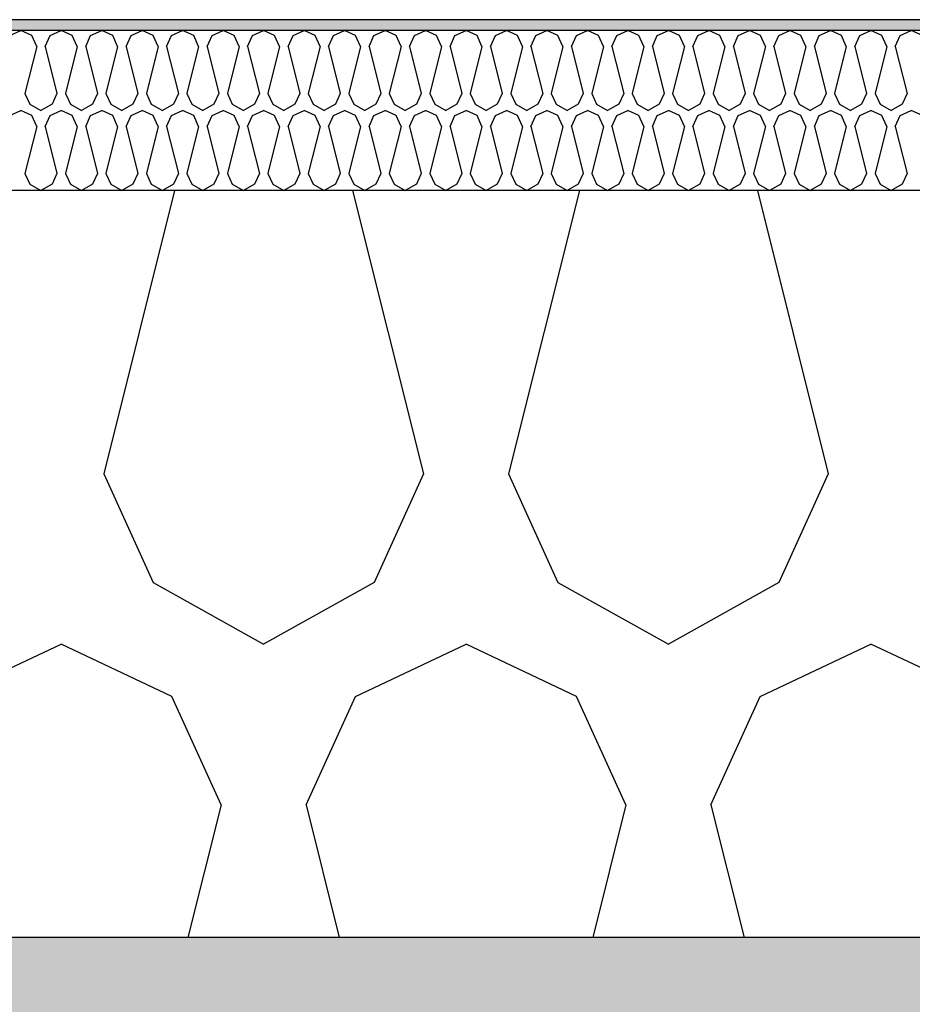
# Model space of a CAD drawing. Header units: millimetres. Extents: x -74465 to -41950, y 1470 to 14690.
# Tile 119 of 132: x -55399 to -55232, y 10282 to 10467. Entities that reach past the tile are written whole.
import ezdxf

# ---------------------------------------------------------------- set-up
doc = ezdxf.new("R2010")
doc.units = ezdxf.units.MM
doc.header["$LTSCALE"] = 0.5
doc.header["$MEASUREMENT"] = 0
doc.linetypes.add('PLINE', pattern=[0])
for name, color, linetype in [('26-- Yttertak (Skravur)(Nye konstruksjoner)', 7, 'Continuous'), ('26-- Yttertak(Nye konstruksjoner)', 7, 'Continuous'), ('261- Primærkonstruksjon (tak) (Skravur)(Nye konstruksjoner)', 7, 'Continuous'), ('261- Primærkonstruksjon (tak)(Nye konstruksjoner)', 7, 'Continuous'), ('262- Taktekking (Skravur)(Nye konstruksjoner)', 7, 'Continuous'), ('262- Taktekking(Nye konstruksjoner)', 7, 'Continuous')]:
    doc.layers.add(name, color=color, linetype=linetype)

# ---------------------------------------------------------------- blocks, each defined once
blk = doc.blocks.new('*X2')
at = {"layer": '262- Taktekking (Skravur)(Nye konstruksjoner)', "linetype": 'PLINE'}
for p, q in [((-55401.31, 10464.02), (-55399.24, 10465)), ((-55397.17, 10464.02), (-55399.24, 10465)), ((-55393.72, 10464.02), (-55391.65, 10465)), ((-55389.58, 10464.02), (-55391.65, 10465)), ((-55386.14, 10464.02), (-55384.06, 10465)), ((-55381.99, 10464.02), (-55384.06, 10465)), ((-55378.55, 10464.02), (-55376.48, 10465)), ((-55374.4, 10464.02), (-55376.48, 10465)), ((-55370.96, 10464.02), (-55368.89, 10465)), ((-55366.82, 10464.02), (-55368.89, 10465)), ((-55363.37, 10464.02), (-55361.3, 10465)), ((-55359.23, 10464.02), (-55361.3, 10465)), ((-55355.79, 10464.02), (-55353.71, 10465)), ((-55351.64, 10464.02), (-55353.71, 10465)), ((-55348.2, 10464.02), (-55346.13, 10465)), ((-55344.05, 10464.02), (-55346.13, 10465)), ((-55340.61, 10464.02), (-55338.54, 10465)), ((-55336.47, 10464.02), (-55338.54, 10465)), ((-55333.02, 10464.02), (-55330.95, 10465)), ((-55328.88, 10464.02), (-55330.95, 10465)), ((-55325.43, 10464.02), (-55323.36, 10465)), ((-55321.29, 10464.02), (-55323.36, 10465)), ((-55317.85, 10464.02), (-55315.77, 10465)), ((-55313.7, 10464.02), (-55315.77, 10465)), ((-55310.26, 10464.02), (-55308.19, 10465)), ((-55306.11, 10464.02), (-55308.19, 10465)), ((-55302.67, 10464.02), (-55300.6, 10465)), ((-55298.53, 10464.02), (-55300.6, 10465)), ((-55295.08, 10464.02), (-55293.01, 10465)), ((-55290.94, 10464.02), (-55293.01, 10465)), ((-55287.49, 10464.02), (-55285.42, 10465)), ((-55283.35, 10464.02), (-55285.42, 10465)), ((-55279.91, 10464.02), (-55277.83, 10465)), ((-55275.76, 10464.02), (-55277.83, 10465)), ((-55272.32, 10464.02), (-55270.25, 10465)), ((-55268.17, 10464.02), (-55270.25, 10465)), ((-55264.73, 10464.02), (-55262.66, 10465)), ((-55260.59, 10464.02), (-55262.66, 10465)), ((-55257.14, 10464.02), (-55255.07, 10465)), ((-55253, 10464.02), (-55255.07, 10465)), ((-55249.55, 10464.02), (-55247.48, 10465)), ((-55245.41, 10464.02), (-55247.48, 10465)), ((-55241.97, 10464.02), (-55239.89, 10465)), ((-55237.82, 10464.02), (-55239.89, 10465)), ((-55234.38, 10464.02), (-55232.31, 10465)), ((-55230.23, 10464.02), (-55232.31, 10465)), ((-55396.24, 10461.99), (-55397.17, 10464.02)), ((-55394.65, 10461.99), (-55393.72, 10464.02)), ((-55388.66, 10461.99), (-55389.58, 10464.02)), ((-55387.06, 10461.99), (-55386.14, 10464.02)), ((-55381.07, 10461.99), (-55381.99, 10464.02)), ((-55379.47, 10461.99), (-55378.55, 10464.02)), ((-55373.48, 10461.99), (-55374.4, 10464.02)), ((-55371.89, 10461.99), (-55370.96, 10464.02)), ((-55365.89, 10461.99), (-55366.82, 10464.02)), ((-55364.3, 10461.99), (-55363.37, 10464.02)), ((-55358.3, 10461.99), (-55359.23, 10464.02)), ((-55356.71, 10461.99), (-55355.79, 10464.02)), ((-55350.72, 10461.99), (-55351.64, 10464.02)), ((-55349.12, 10461.99), (-55348.2, 10464.02)), ((-55343.13, 10461.99), (-55344.05, 10464.02)), ((-55341.53, 10461.99), (-55340.61, 10464.02)), ((-55335.54, 10461.99), (-55336.47, 10464.02)), ((-55333.95, 10461.99), (-55333.02, 10464.02)), ((-55327.95, 10461.99), (-55328.88, 10464.02)), ((-55326.36, 10461.99), (-55325.43, 10464.02)), ((-55320.36, 10461.99), (-55321.29, 10464.02)), ((-55318.77, 10461.99), (-55317.85, 10464.02)), ((-55312.78, 10461.99), (-55313.7, 10464.02)), ((-55311.18, 10461.99), (-55310.26, 10464.02)), ((-55305.19, 10461.99), (-55306.11, 10464.02)), ((-55303.59, 10461.99), (-55302.67, 10464.02)), ((-55297.6, 10461.99), (-55298.53, 10464.02)), ((-55296.01, 10461.99), (-55295.08, 10464.02)), ((-55290.01, 10461.99), (-55290.94, 10464.02)), ((-55288.42, 10461.99), (-55287.49, 10464.02)), ((-55282.43, 10461.99), (-55283.35, 10464.02)), ((-55280.83, 10461.99), (-55279.91, 10464.02)), ((-55274.84, 10461.99), (-55275.76, 10464.02)), ((-55273.24, 10461.99), (-55272.32, 10464.02)), ((-55267.25, 10461.99), (-55268.17, 10464.02)), ((-55265.66, 10461.99), (-55264.73, 10464.02)), ((-55259.66, 10461.99), (-55260.59, 10464.02)), ((-55258.07, 10461.99), (-55257.14, 10464.02)), ((-55252.07, 10461.99), (-55253, 10464.02)), ((-55250.48, 10461.99), (-55249.55, 10464.02)), ((-55244.49, 10461.99), (-55245.41, 10464.02)), ((-55242.89, 10461.99), (-55241.97, 10464.02)), ((-55236.9, 10461.99), (-55237.82, 10464.02)), ((-55235.3, 10461.99), (-55234.38, 10464.02)), ((-55396.24, 10461.99), (-55398.44, 10453.19)), ((-55394.65, 10461.99), (-55392.45, 10453.19)), ((-55388.66, 10461.99), (-55390.86, 10453.19)), ((-55387.06, 10461.99), (-55384.86, 10453.19)), ((-55381.07, 10461.99), (-55383.27, 10453.19)), ((-55379.47, 10461.99), (-55377.27, 10453.19)), ((-55373.48, 10461.99), (-55375.68, 10453.19)), ((-55371.89, 10461.99), (-55369.69, 10453.19)), ((-55365.89, 10461.99), (-55368.09, 10453.19)), ((-55364.3, 10461.99), (-55362.1, 10453.19)), ((-55358.3, 10461.99), (-55360.5, 10453.19)), ((-55356.71, 10461.99), (-55354.51, 10453.19)), ((-55350.72, 10461.99), (-55352.92, 10453.19)), ((-55349.12, 10461.99), (-55346.92, 10453.19)), ((-55343.13, 10461.99), (-55345.33, 10453.19)), ((-55341.53, 10461.99), (-55339.33, 10453.19)), ((-55335.54, 10461.99), (-55337.74, 10453.19)), ((-55333.95, 10461.99), (-55331.75, 10453.19)), ((-55327.95, 10461.99), (-55330.15, 10453.19)), ((-55326.36, 10461.99), (-55324.16, 10453.19)), ((-55320.36, 10461.99), (-55322.56, 10453.19)), ((-55318.77, 10461.99), (-55316.57, 10453.19)), ((-55312.78, 10461.99), (-55314.98, 10453.19)), ((-55311.18, 10461.99), (-55308.98, 10453.19)), ((-55305.19, 10461.99), (-55307.39, 10453.19)), ((-55303.59, 10461.99), (-55301.4, 10453.19)), ((-55297.6, 10461.99), (-55299.8, 10453.19)), ((-55296.01, 10461.99), (-55293.81, 10453.19)), ((-55290.01, 10461.99), (-55292.21, 10453.19)), ((-55288.42, 10461.99), (-55286.22, 10453.19)), ((-55282.43, 10461.99), (-55284.63, 10453.19)), ((-55280.83, 10461.99), (-55278.63, 10453.19)), ((-55274.84, 10461.99), (-55277.04, 10453.19)), ((-55273.24, 10461.99), (-55271.04, 10453.19)), ((-55267.25, 10461.99), (-55269.45, 10453.19)), ((-55265.66, 10461.99), (-55263.46, 10453.19)), ((-55259.66, 10461.99), (-55261.86, 10453.19)), ((-55258.07, 10461.99), (-55255.87, 10453.19)), ((-55252.07, 10461.99), (-55254.27, 10453.19)), ((-55250.48, 10461.99), (-55248.28, 10453.19)), ((-55244.49, 10461.99), (-55246.69, 10453.19)), ((-55242.89, 10461.99), (-55240.69, 10453.19)), ((-55236.9, 10461.99), (-55239.1, 10453.19)), ((-55235.3, 10461.99), (-55233.1, 10453.19)), ((-55398.44, 10453.19), (-55397.52, 10451.16)), ((-55392.45, 10453.19), (-55393.37, 10451.16)), ((-55390.86, 10453.19), (-55389.93, 10451.16)), ((-55384.86, 10453.19), (-55385.79, 10451.16)), ((-55383.27, 10453.19), (-55382.34, 10451.16)), ((-55377.27, 10453.19), (-55378.2, 10451.16)), ((-55375.68, 10453.19), (-55374.76, 10451.16)), ((-55369.69, 10453.19), (-55370.61, 10451.16)), ((-55368.09, 10453.19), (-55367.17, 10451.16)), ((-55362.1, 10453.19), (-55363.02, 10451.16)), ((-55360.5, 10453.19), (-55359.58, 10451.16)), ((-55354.51, 10453.19), (-55355.44, 10451.16)), ((-55352.92, 10453.19), (-55351.99, 10451.16)), ((-55346.92, 10453.19), (-55347.85, 10451.16)), ((-55345.33, 10453.19), (-55344.4, 10451.16)), ((-55339.33, 10453.19), (-55340.26, 10451.16)), ((-55337.74, 10453.19), (-55336.82, 10451.16)), ((-55331.75, 10453.19), (-55332.67, 10451.16)), ((-55330.15, 10453.19), (-55329.23, 10451.16)), ((-55324.16, 10453.19), (-55325.08, 10451.16)), ((-55322.56, 10453.19), (-55321.64, 10451.16)), ((-55316.57, 10453.19), (-55317.5, 10451.16)), ((-55314.98, 10453.19), (-55314.05, 10451.16)), ((-55308.98, 10453.19), (-55309.91, 10451.16)), ((-55307.39, 10453.19), (-55306.46, 10451.16)), ((-55301.4, 10453.19), (-55302.32, 10451.16)), ((-55299.8, 10453.19), (-55298.88, 10451.16)), ((-55293.81, 10453.19), (-55294.73, 10451.16)), ((-55292.21, 10453.19), (-55291.29, 10451.16)), ((-55286.22, 10453.19), (-55287.14, 10451.16)), ((-55284.63, 10453.19), (-55283.7, 10451.16)), ((-55278.63, 10453.19), (-55279.56, 10451.16)), ((-55277.04, 10453.19), (-55276.11, 10451.16)), ((-55271.04, 10453.19), (-55271.97, 10451.16)), ((-55269.45, 10453.19), (-55268.52, 10451.16)), ((-55263.46, 10453.19), (-55264.38, 10451.16)), ((-55261.86, 10453.19), (-55260.94, 10451.16)), ((-55255.87, 10453.19), (-55256.79, 10451.16)), ((-55254.27, 10453.19), (-55253.35, 10451.16)), ((-55248.28, 10453.19), (-55249.2, 10451.16)), ((-55246.69, 10453.19), (-55245.76, 10451.16)), ((-55240.69, 10453.19), (-55241.62, 10451.16)), ((-55239.1, 10453.19), (-55238.17, 10451.16)), ((-55233.1, 10453.19), (-55234.03, 10451.16)), ((-55397.52, 10451.16), (-55395.45, 10450)), ((-55393.37, 10451.16), (-55395.45, 10450)), ((-55389.93, 10451.16), (-55387.86, 10450)), ((-55385.79, 10451.16), (-55387.86, 10450)), ((-55382.34, 10451.16), (-55380.27, 10450)), ((-55378.2, 10451.16), (-55380.27, 10450)), ((-55374.76, 10451.16), (-55372.68, 10450)), ((-55370.61, 10451.16), (-55372.68, 10450)), ((-55367.17, 10451.16), (-55365.1, 10450)), ((-55363.02, 10451.16), (-55365.1, 10450)), ((-55359.58, 10451.16), (-55357.51, 10450)), ((-55355.44, 10451.16), (-55357.51, 10450)), ((-55351.99, 10451.16), (-55349.92, 10450)), ((-55347.85, 10451.16), (-55349.92, 10450)), ((-55344.4, 10451.16), (-55342.33, 10450)), ((-55340.26, 10451.16), (-55342.33, 10450)), ((-55336.82, 10451.16), (-55334.74, 10450)), ((-55332.67, 10451.16), (-55334.74, 10450)), ((-55329.23, 10451.16), (-55327.16, 10450)), ((-55325.08, 10451.16), (-55327.16, 10450)), ((-55321.64, 10451.16), (-55319.57, 10450)), ((-55317.5, 10451.16), (-55319.57, 10450)), ((-55314.05, 10451.16), (-55311.98, 10450)), ((-55309.91, 10451.16), (-55311.98, 10450)), ((-55306.46, 10451.16), (-55304.39, 10450)), ((-55302.32, 10451.16), (-55304.39, 10450)), ((-55298.88, 10451.16), (-55296.8, 10450)), ((-55294.73, 10451.16), (-55296.8, 10450)), ((-55291.29, 10451.16), (-55289.22, 10450)), ((-55287.14, 10451.16), (-55289.22, 10450)), ((-55283.7, 10451.16), (-55281.63, 10450)), ((-55279.56, 10451.16), (-55281.63, 10450)), ((-55276.11, 10451.16), (-55274.04, 10450)), ((-55271.97, 10451.16), (-55274.04, 10450)), ((-55268.52, 10451.16), (-55266.45, 10450)), ((-55264.38, 10451.16), (-55266.45, 10450)), ((-55260.94, 10451.16), (-55258.86, 10450)), ((-55256.79, 10451.16), (-55258.86, 10450)), ((-55253.35, 10451.16), (-55251.28, 10450)), ((-55249.2, 10451.16), (-55251.28, 10450)), ((-55245.76, 10451.16), (-55243.69, 10450)), ((-55241.62, 10451.16), (-55243.69, 10450)), ((-55238.17, 10451.16), (-55236.1, 10450)), ((-55234.03, 10451.16), (-55236.1, 10450)), ((-55401.31, 10449.02), (-55399.24, 10450)), ((-55397.17, 10449.02), (-55399.24, 10450)), ((-55396.24, 10446.99), (-55397.17, 10449.02)), ((-55394.65, 10446.99), (-55393.72, 10449.02)), ((-55393.72, 10449.02), (-55391.65, 10450)), ((-55389.58, 10449.02), (-55391.65, 10450)), ((-55388.66, 10446.99), (-55389.58, 10449.02)), ((-55387.06, 10446.99), (-55386.14, 10449.02)), ((-55386.14, 10449.02), (-55384.06, 10450)), ((-55381.99, 10449.02), (-55384.06, 10450)), ((-55381.07, 10446.99), (-55381.99, 10449.02)), ((-55379.47, 10446.99), (-55378.55, 10449.02)), ((-55378.55, 10449.02), (-55376.48, 10450)), ((-55374.4, 10449.02), (-55376.48, 10450)), ((-55373.48, 10446.99), (-55374.4, 10449.02)), ((-55371.89, 10446.99), (-55370.96, 10449.02)), ((-55370.96, 10449.02), (-55368.89, 10450)), ((-55366.82, 10449.02), (-55368.89, 10450)), ((-55365.89, 10446.99), (-55366.82, 10449.02)), ((-55364.3, 10446.99), (-55363.37, 10449.02)), ((-55363.37, 10449.02), (-55361.3, 10450)), ((-55359.23, 10449.02), (-55361.3, 10450)), ((-55358.3, 10446.99), (-55359.23, 10449.02)), ((-55356.71, 10446.99), (-55355.79, 10449.02)), ((-55355.79, 10449.02), (-55353.71, 10450)), ((-55351.64, 10449.02), (-55353.71, 10450)), ((-55350.72, 10446.99), (-55351.64, 10449.02)), ((-55349.12, 10446.99), (-55348.2, 10449.02)), ((-55348.2, 10449.02), (-55346.13, 10450)), ((-55344.05, 10449.02), (-55346.13, 10450)), ((-55343.13, 10446.99), (-55344.05, 10449.02)), ((-55341.53, 10446.99), (-55340.61, 10449.02)), ((-55340.61, 10449.02), (-55338.54, 10450)), ((-55336.47, 10449.02), (-55338.54, 10450)), ((-55335.54, 10446.99), (-55336.47, 10449.02)), ((-55333.95, 10446.99), (-55333.02, 10449.02)), ((-55333.02, 10449.02), (-55330.95, 10450)), ((-55328.88, 10449.02), (-55330.95, 10450)), ((-55327.95, 10446.99), (-55328.88, 10449.02)), ((-55326.36, 10446.99), (-55325.43, 10449.02)), ((-55325.43, 10449.02), (-55323.36, 10450)), ((-55321.29, 10449.02), (-55323.36, 10450)), ((-55320.36, 10446.99), (-55321.29, 10449.02)), ((-55318.77, 10446.99), (-55317.85, 10449.02)), ((-55317.85, 10449.02), (-55315.77, 10450)), ((-55313.7, 10449.02), (-55315.77, 10450)), ((-55312.78, 10446.99), (-55313.7, 10449.02)), ((-55311.18, 10446.99), (-55310.26, 10449.02)), ((-55310.26, 10449.02), (-55308.19, 10450)), ((-55306.11, 10449.02), (-55308.19, 10450)), ((-55305.19, 10446.99), (-55306.11, 10449.02)), ((-55303.59, 10446.99), (-55302.67, 10449.02)), ((-55302.67, 10449.02), (-55300.6, 10450)), ((-55298.53, 10449.02), (-55300.6, 10450)), ((-55297.6, 10446.99), (-55298.53, 10449.02)), ((-55296.01, 10446.99), (-55295.08, 10449.02)), ((-55295.08, 10449.02), (-55293.01, 10450)), ((-55290.94, 10449.02), (-55293.01, 10450)), ((-55290.01, 10446.99), (-55290.94, 10449.02)), ((-55288.42, 10446.99), (-55287.49, 10449.02)), ((-55287.49, 10449.02), (-55285.42, 10450)), ((-55283.35, 10449.02), (-55285.42, 10450)), ((-55282.43, 10446.99), (-55283.35, 10449.02)), ((-55280.83, 10446.99), (-55279.91, 10449.02)), ((-55279.91, 10449.02), (-55277.83, 10450)), ((-55275.76, 10449.02), (-55277.83, 10450)), ((-55274.84, 10446.99), (-55275.76, 10449.02)), ((-55273.24, 10446.99), (-55272.32, 10449.02)), ((-55272.32, 10449.02), (-55270.25, 10450)), ((-55268.17, 10449.02), (-55270.25, 10450)), ((-55267.25, 10446.99), (-55268.17, 10449.02)), ((-55265.66, 10446.99), (-55264.73, 10449.02)), ((-55264.73, 10449.02), (-55262.66, 10450)), ((-55260.59, 10449.02), (-55262.66, 10450)), ((-55259.66, 10446.99), (-55260.59, 10449.02)), ((-55258.07, 10446.99), (-55257.14, 10449.02)), ((-55257.14, 10449.02), (-55255.07, 10450)), ((-55253, 10449.02), (-55255.07, 10450)), ((-55252.07, 10446.99), (-55253, 10449.02)), ((-55250.48, 10446.99), (-55249.55, 10449.02)), ((-55249.55, 10449.02), (-55247.48, 10450)), ((-55245.41, 10449.02), (-55247.48, 10450)), ((-55244.49, 10446.99), (-55245.41, 10449.02)), ((-55242.89, 10446.99), (-55241.97, 10449.02)), ((-55241.97, 10449.02), (-55239.89, 10450)), ((-55237.82, 10449.02), (-55239.89, 10450)), ((-55236.9, 10446.99), (-55237.82, 10449.02)), ((-55235.3, 10446.99), (-55234.38, 10449.02)), ((-55234.38, 10449.02), (-55232.31, 10450)), ((-55230.23, 10449.02), (-55232.31, 10450)), ((-55396.24, 10446.99), (-55398.44, 10438.19)), ((-55394.65, 10446.99), (-55392.45, 10438.19)), ((-55388.66, 10446.99), (-55390.86, 10438.19)), ((-55387.06, 10446.99), (-55384.86, 10438.19)), ((-55381.07, 10446.99), (-55383.27, 10438.19)), ((-55379.47, 10446.99), (-55377.27, 10438.19)), ((-55373.48, 10446.99), (-55375.68, 10438.19)), ((-55371.89, 10446.99), (-55369.69, 10438.19)), ((-55365.89, 10446.99), (-55368.09, 10438.19)), ((-55364.3, 10446.99), (-55362.1, 10438.19)), ((-55358.3, 10446.99), (-55360.5, 10438.19)), ((-55356.71, 10446.99), (-55354.51, 10438.19)), ((-55350.72, 10446.99), (-55352.92, 10438.19)), ((-55349.12, 10446.99), (-55346.92, 10438.19)), ((-55343.13, 10446.99), (-55345.33, 10438.19)), ((-55341.53, 10446.99), (-55339.33, 10438.19)), ((-55335.54, 10446.99), (-55337.74, 10438.19)), ((-55333.95, 10446.99), (-55331.75, 10438.19)), ((-55327.95, 10446.99), (-55330.15, 10438.19)), ((-55326.36, 10446.99), (-55324.16, 10438.19)), ((-55320.36, 10446.99), (-55322.56, 10438.19)), ((-55318.77, 10446.99), (-55316.57, 10438.19)), ((-55312.78, 10446.99), (-55314.98, 10438.19)), ((-55311.18, 10446.99), (-55308.98, 10438.19)), ((-55305.19, 10446.99), (-55307.39, 10438.19)), ((-55303.59, 10446.99), (-55301.4, 10438.19)), ((-55297.6, 10446.99), (-55299.8, 10438.19)), ((-55296.01, 10446.99), (-55293.81, 10438.19)), ((-55290.01, 10446.99), (-55292.21, 10438.19)), ((-55288.42, 10446.99), (-55286.22, 10438.19)), ((-55282.43, 10446.99), (-55284.63, 10438.19)), ((-55280.83, 10446.99), (-55278.63, 10438.19)), ((-55274.84, 10446.99), (-55277.04, 10438.19)), ((-55273.24, 10446.99), (-55271.04, 10438.19)), ((-55267.25, 10446.99), (-55269.45, 10438.19)), ((-55265.66, 10446.99), (-55263.46, 10438.19)), ((-55259.66, 10446.99), (-55261.86, 10438.19)), ((-55258.07, 10446.99), (-55255.87, 10438.19)), ((-55252.07, 10446.99), (-55254.27, 10438.19)), ((-55250.48, 10446.99), (-55248.28, 10438.19)), ((-55244.49, 10446.99), (-55246.69, 10438.19)), ((-55242.89, 10446.99), (-55240.69, 10438.19)), ((-55236.9, 10446.99), (-55239.1, 10438.19)), ((-55235.3, 10446.99), (-55233.1, 10438.19)), ((-55398.44, 10438.19), (-55397.52, 10436.16)), ((-55392.45, 10438.19), (-55393.37, 10436.16)), ((-55390.86, 10438.19), (-55389.93, 10436.16)), ((-55384.86, 10438.19), (-55385.79, 10436.16)), ((-55383.27, 10438.19), (-55382.34, 10436.16)), ((-55377.27, 10438.19), (-55378.2, 10436.16)), ((-55375.68, 10438.19), (-55374.76, 10436.16)), ((-55369.69, 10438.19), (-55370.61, 10436.16)), ((-55368.09, 10438.19), (-55367.17, 10436.16)), ((-55362.1, 10438.19), (-55363.02, 10436.16)), ((-55360.5, 10438.19), (-55359.58, 10436.16)), ((-55354.51, 10438.19), (-55355.44, 10436.16)), ((-55352.92, 10438.19), (-55351.99, 10436.16)), ((-55346.92, 10438.19), (-55347.85, 10436.16)), ((-55345.33, 10438.19), (-55344.4, 10436.16)), ((-55339.33, 10438.19), (-55340.26, 10436.16)), ((-55337.74, 10438.19), (-55336.82, 10436.16)), ((-55331.75, 10438.19), (-55332.67, 10436.16)), ((-55330.15, 10438.19), (-55329.23, 10436.16)), ((-55324.16, 10438.19), (-55325.08, 10436.16)), ((-55322.56, 10438.19), (-55321.64, 10436.16)), ((-55316.57, 10438.19), (-55317.5, 10436.16)), ((-55314.98, 10438.19), (-55314.05, 10436.16)), ((-55308.98, 10438.19), (-55309.91, 10436.16)), ((-55307.39, 10438.19), (-55306.46, 10436.16)), ((-55301.4, 10438.19), (-55302.32, 10436.16)), ((-55299.8, 10438.19), (-55298.88, 10436.16)), ((-55293.81, 10438.19), (-55294.73, 10436.16)), ((-55292.21, 10438.19), (-55291.29, 10436.16)), ((-55286.22, 10438.19), (-55287.14, 10436.16)), ((-55284.63, 10438.19), (-55283.7, 10436.16)), ((-55278.63, 10438.19), (-55279.56, 10436.16)), ((-55277.04, 10438.19), (-55276.11, 10436.16)), ((-55271.04, 10438.19), (-55271.97, 10436.16)), ((-55269.45, 10438.19), (-55268.52, 10436.16)), ((-55263.46, 10438.19), (-55264.38, 10436.16)), ((-55261.86, 10438.19), (-55260.94, 10436.16)), ((-55255.87, 10438.19), (-55256.79, 10436.16)), ((-55254.27, 10438.19), (-55253.35, 10436.16)), ((-55248.28, 10438.19), (-55249.2, 10436.16)), ((-55246.69, 10438.19), (-55245.76, 10436.16)), ((-55240.69, 10438.19), (-55241.62, 10436.16)), ((-55239.1, 10438.19), (-55238.17, 10436.16)), ((-55233.1, 10438.19), (-55234.03, 10436.16)), ((-55397.52, 10436.16), (-55395.45, 10435)), ((-55393.37, 10436.16), (-55395.45, 10435)), ((-55389.93, 10436.16), (-55387.86, 10435)), ((-55385.79, 10436.16), (-55387.86, 10435)), ((-55382.34, 10436.16), (-55380.27, 10435)), ((-55378.2, 10436.16), (-55380.27, 10435)), ((-55374.76, 10436.16), (-55372.68, 10435)), ((-55370.61, 10436.16), (-55372.68, 10435)), ((-55367.17, 10436.16), (-55365.1, 10435)), ((-55363.02, 10436.16), (-55365.1, 10435)), ((-55359.58, 10436.16), (-55357.51, 10435)), ((-55355.44, 10436.16), (-55357.51, 10435)), ((-55351.99, 10436.16), (-55349.92, 10435)), ((-55347.85, 10436.16), (-55349.92, 10435)), ((-55344.4, 10436.16), (-55342.33, 10435)), ((-55340.26, 10436.16), (-55342.33, 10435)), ((-55336.82, 10436.16), (-55334.74, 10435)), ((-55332.67, 10436.16), (-55334.74, 10435)), ((-55329.23, 10436.16), (-55327.16, 10435)), ((-55325.08, 10436.16), (-55327.16, 10435)), ((-55321.64, 10436.16), (-55319.57, 10435)), ((-55317.5, 10436.16), (-55319.57, 10435)), ((-55314.05, 10436.16), (-55311.98, 10435)), ((-55309.91, 10436.16), (-55311.98, 10435)), ((-55306.46, 10436.16), (-55304.39, 10435)), ((-55302.32, 10436.16), (-55304.39, 10435)), ((-55298.88, 10436.16), (-55296.8, 10435)), ((-55294.73, 10436.16), (-55296.8, 10435)), ((-55291.29, 10436.16), (-55289.22, 10435)), ((-55287.14, 10436.16), (-55289.22, 10435)), ((-55283.7, 10436.16), (-55281.63, 10435)), ((-55279.56, 10436.16), (-55281.63, 10435)), ((-55276.11, 10436.16), (-55274.04, 10435)), ((-55271.97, 10436.16), (-55274.04, 10435)), ((-55268.52, 10436.16), (-55266.45, 10435)), ((-55264.38, 10436.16), (-55266.45, 10435)), ((-55260.94, 10436.16), (-55258.86, 10435)), ((-55256.79, 10436.16), (-55258.86, 10435)), ((-55253.35, 10436.16), (-55251.28, 10435)), ((-55249.2, 10436.16), (-55251.28, 10435)), ((-55245.76, 10436.16), (-55243.69, 10435)), ((-55241.62, 10436.16), (-55243.69, 10435)), ((-55238.17, 10436.16), (-55236.1, 10435)), ((-55234.03, 10436.16), (-55236.1, 10435))]:
    blk.add_line(p, q, dxfattribs=at)
blk = doc.blocks.new('*X3')
at = {"layer": '26-- Yttertak (Skravur)(Nye konstruksjoner)', "linetype": 'PLINE'}
for p, q in [((-55370.4, 10435), (-55383.68, 10381.88)), ((-55337.02, 10435), (-55323.74, 10381.88)), ((-55294.52, 10435), (-55307.8, 10381.88)), ((-55261.14, 10435), (-55247.87, 10381.88)), ((-55383.68, 10381.88), (-55374.43, 10361.56)), ((-55323.74, 10381.88), (-55332.99, 10361.56)), ((-55307.8, 10381.88), (-55298.56, 10361.56)), ((-55247.87, 10381.88), (-55257.11, 10361.56)), ((-55374.43, 10361.56), (-55353.71, 10350)), ((-55332.99, 10361.56), (-55353.71, 10350)), ((-55298.56, 10361.56), (-55277.83, 10350)), ((-55257.11, 10361.56), (-55277.83, 10350)), ((-55412.37, 10340.19), (-55391.65, 10350)), ((-55370.93, 10340.19), (-55391.65, 10350)), ((-55336.5, 10340.19), (-55315.77, 10350)), ((-55295.05, 10340.19), (-55315.77, 10350)), ((-55260.62, 10340.19), (-55239.89, 10350)), ((-55219.17, 10340.19), (-55239.89, 10350)), ((-55361.68, 10319.87), (-55370.93, 10340.19)), ((-55345.74, 10319.87), (-55336.5, 10340.19)), ((-55285.81, 10319.87), (-55295.05, 10340.19)), ((-55269.86, 10319.87), (-55260.62, 10340.19)), ((-55361.68, 10319.87), (-55367.9, 10295)), ((-55345.74, 10319.87), (-55339.52, 10295)), ((-55285.81, 10319.87), (-55292.02, 10295)), ((-55269.86, 10319.87), (-55263.64, 10295))]:
    blk.add_line(p, q, dxfattribs=at)

msp = doc.modelspace()

# ---------------------------------------------------------------- hatches: boundary and pattern name
at = {"layer": '261- Primærkonstruksjon (tak) (Skravur)(Nye konstruksjoner)', "linetype": 'Continuous'}
h = msp.add_hatch(dxfattribs=at)
h.set_pattern_fill('Prikker_tett', color=256, style=0, pattern_type=2)
h.set_pattern_definition([(0, (0, 0), (0, 43.30127), [0, -25]), (0, (12.5, 21.65), (0, 43.30127), [0, -25])])
h.paths.add_polyline_path([(-61126.57, 10295), (-61126.57, 10270), (-54826.57, 10270), (-54826.57, 10295)])
at = {"layer": '262- Taktekking (Skravur)(Nye konstruksjoner)', "linetype": 'Continuous'}
msp.add_hatch(color=256, dxfattribs=at).paths.add_polyline_path([(-54908.57, 10467), (-55404.57, 10467), (-55404.57, 10465), (-54908.57, 10465)])

# ---------------------------------------------------------------- linework, layer by layer
at = {"layer": '26-- Yttertak(Nye konstruksjoner)', "linetype": 'PLINE'}
msp.add_line((-54906.57, 10435), (-55406.57, 10435), dxfattribs=at)
at = {"layer": '261- Primærkonstruksjon (tak)(Nye konstruksjoner)', "linetype": 'PLINE', "flags": 128}
msp.add_lwpolyline([(-54906.57, 10295), (-60906.57, 10295), (-60908.57, 10295), (-60926.57, 10295), (-61126.57, 10295)], dxfattribs=at)
at = {"layer": '262- Taktekking(Nye konstruksjoner)', "linetype": 'PLINE'}
msp.add_line((-54908.57, 10467), (-55404.57, 10467), dxfattribs=at)
at = {"layer": '262- Taktekking(Nye konstruksjoner)', "linetype": 'PLINE', "flags": 128}
msp.add_lwpolyline([(-54906.57, 10465), (-54908.57, 10465), (-55404.57, 10465), (-55406.57, 10465)], dxfattribs=at)

# ---------------------------------------------------------------- block references
at = {"layer": '26-- Yttertak(Nye konstruksjoner)'}
msp.add_blockref('*X3', (0, 0), dxfattribs=at)
at = {"layer": '262- Taktekking(Nye konstruksjoner)'}
msp.add_blockref('*X2', (0, 0), dxfattribs=at)

doc.saveas('drawing.dxf')
